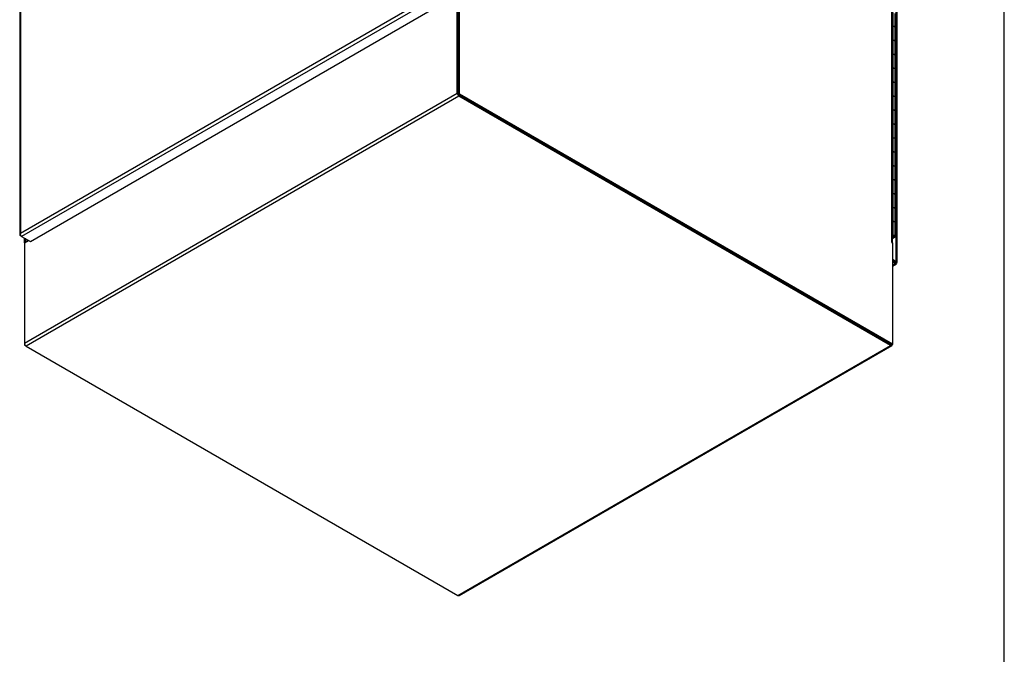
# Model space of a CAD drawing. Header units: inches. Extents: x 1 to 359, y -2 to 239.
# Tile 13 of 18: x 302 to 359, y 43 to 80. Entities that reach past the tile are written whole.
import ezdxf

# ---------------------------------------------------------------- set-up
doc = ezdxf.new("R2010")
doc.units = ezdxf.units.IN
doc.header["$MEASUREMENT"] = 0
for name, color, linetype in [('COM54746-60', 7, 'Continuous'), ('COM71197-3', 7, 'Continuous'), ('COM71198-6', 7, 'Continuous'), ('COM71199-4', 7, 'Continuous'), ('Default', 7, 'Continuous')]:
    doc.layers.add(name, color=color, linetype=linetype)

# ---------------------------------------------------------------- blocks, each defined once
blk = doc.blocks.new('SE7')
at = {"layer": 'COM54746-60', "color": 7, "linetype": 'Continuous'}
for p, q in [((352.7043139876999, 79.45128081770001), (352.7043139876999, 80.2677773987)), ((352.8266376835, 79.3838008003), (352.8266376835, 80.2002973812)), ((352.7043139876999, 78.6347842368), (352.7043139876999, 79.45128081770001)), ((352.8266376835, 78.5673042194), (352.8266376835, 79.3838008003)), ((352.7043139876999, 77.81828765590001), (352.7043139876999, 78.6347842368)), ((352.8266376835, 77.7508076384), (352.8266376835, 78.5673042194)), ((352.7043139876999, 77.0017910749), (352.7043139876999, 77.81828765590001)), ((352.8266376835, 76.9343110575), (352.8266376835, 77.7508076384)), ((352.7043139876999, 76.18529449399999), (352.7043139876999, 77.0017910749)), ((352.8266376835, 76.1178144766), (352.8266376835, 76.9343110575)), ((352.7043139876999, 75.36879791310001), (352.7043139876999, 76.18529449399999)), ((352.8266376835, 75.30131789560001), (352.8266376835, 76.1178144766)), ((352.7043139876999, 74.5523013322), (352.7043139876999, 75.36879791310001)), ((352.8266376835, 74.4848213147), (352.8266376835, 75.30131789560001)), ((352.7043139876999, 73.73580475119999), (352.7043139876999, 74.5523013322)), ((352.8266376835, 73.6683247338), (352.8266376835, 74.4848213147)), ((352.7043139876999, 72.9193081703), (352.7043139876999, 73.73580475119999)), ((352.8266376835, 72.8518281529), (352.8266376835, 73.6683247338)), ((352.7043139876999, 72.10281158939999), (352.7043139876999, 72.9193081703)), ((352.8266376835, 72.0353315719), (352.8266376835, 72.8518281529)), ((352.7043139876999, 71.2863150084), (352.7043139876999, 72.10281158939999)), ((352.8266376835, 71.21883499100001), (352.8266376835, 72.0353315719)), ((352.7043139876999, 70.4698184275), (352.7043139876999, 71.2863150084)), ((352.8266376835, 70.4023384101), (352.8266376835, 71.21883499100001)), ((352.7043139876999, 69.6533218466), (352.7043139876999, 70.4698184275)), ((352.8266376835, 69.5858418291), (352.8266376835, 70.4023384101)), ((352.7043139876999, 68.8368252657), (352.7043139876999, 69.6533218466)), ((352.8266376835, 68.7693452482), (352.8266376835, 69.5858418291)), ((352.7043139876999, 68.0203286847), (352.7043139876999, 68.8368252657)), ((352.8266376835, 67.95284866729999), (352.8266376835, 68.7693452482)), ((352.7043139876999, 67.2038321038), (352.7043139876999, 68.0203286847)), ((352.8266376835, 67.13635208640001), (352.8266376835, 67.95284866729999)), ((352.6709112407, 67.2038321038), (352.7043139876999, 67.2038321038)), ((352.6709112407, 67.0690860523), (352.7485285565, 67.1138984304)), ((352.674443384, 67.1119501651), (352.6709112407, 67.1095011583)), ((352.7923691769, 67.0885870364), (352.6709112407, 67.0184632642)), ((352.674443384, 67.1119501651), (352.674443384, 67.1158471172)), ((352.7485285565, 67.1138984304), (352.7485285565, 67.1182091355)), ((352.7596376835, 67.13635208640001), (352.7596376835, 67.1495808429))]:
    blk.add_line(p, q, dxfattribs=at)
for centre, major_axis, start_param, end_param in [((352.7096376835, 79.3838008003), (0.1170000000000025, -7.393280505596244e-18), 2e-16, 1.908154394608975), ((352.7096376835, 79.3838008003), (-0.117000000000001, 2.676554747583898e-15), 3.141592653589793, 4.757906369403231), ((352.7096376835, 78.5673042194), (0.1169999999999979, -4.458148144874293e-15), 6.62e-14, 1.908154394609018), ((352.7096376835, 78.5673042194), (-0.1169999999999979, -2.676554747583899e-15), 3.141592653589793, 4.757906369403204), ((352.7096376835, 77.7508076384), (0.117000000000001, -4.45814814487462e-15), -1.443e-13, 1.908154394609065), ((352.7096376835, 77.7508076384), (-0.117000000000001, -8.923165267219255e-16), 3.141592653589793, 4.757906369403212), ((352.7096376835, 76.9343110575), (0.1169999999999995, 0), 0, 1.908154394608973), ((352.7096376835, 76.9343110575), (-0.1169999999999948, 8.921191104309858e-16), 3.141592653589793, 4.757906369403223), ((352.7096376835, 76.1178144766), (0.1170000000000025, 1.789173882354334e-15), -2.64e-14, 1.908154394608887), ((352.7096376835, 76.1178144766), (-0.1169999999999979, 8.923165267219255e-16), 3.141592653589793, 4.757906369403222), ((352.7096376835, 75.30131789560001), (0.117000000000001, 8.021709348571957e-15), -1.188e-13, 1.908154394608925), ((352.7096376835, 75.30131789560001), (-0.1170000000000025, 1.784238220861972e-15), 3.141592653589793, 4.757906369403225), ((352.7096376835, 74.4848213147), (0.1169999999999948, -2.683760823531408e-15), 3.97e-14, 1.908154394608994), ((352.7096376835, 74.4848213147), (-0.1169999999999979, -2.676554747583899e-15), 3.141592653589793, 4.757906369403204), ((352.7096376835, 73.6683247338), (0.1169999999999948, 2.683760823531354e-15), -3.97e-14, 1.908154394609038), ((352.7096376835, 73.6683247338), (-0.1169999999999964, 3.568673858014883e-15), 3.141592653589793, 4.757906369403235), ((352.7096376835, 72.8518281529), (0.1170000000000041, 2.683760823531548e-15), -3.97e-14, 1.908154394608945), ((352.7096376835, 72.8518281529), (-0.1170000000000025, -1.784238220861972e-15), 3.141592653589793, 4.757906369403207), ((352.7096376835, 72.0353315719), (0.1169999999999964, -3.570954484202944e-15), 5.28e-14, 1.908154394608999), ((352.7096376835, 72.0353315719), (-0.1169999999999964, 1.784238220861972e-15), 3.141592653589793, 4.757906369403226), ((352.7096376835, 71.21883499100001), (0.1169999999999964, -2.67636754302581e-15), 3.97e-14, 1.908154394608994), ((352.7096376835, 71.21883499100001), (-0.1169999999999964, 1.784238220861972e-15), 3.141592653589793, 4.757906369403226), ((352.7096376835, 70.4023384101), (0.1169999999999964, -1.781780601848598e-15), 2.64e-14, 1.908154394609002), ((352.7096376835, 70.4023384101), (-0.1170000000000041, -8.921191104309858e-16), 3.14159265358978, 4.75790636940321), ((352.7096376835, 69.5858418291), (0.1170000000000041, 3.578347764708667e-15), -5.28e-14, 1.908154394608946), ((352.7096376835, 69.5858418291), (-0.117000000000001, 1.784336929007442e-15), 3.141592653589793, 4.757906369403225), ((352.7096376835, 68.7693452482), (0.1169999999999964, -2.683760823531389e-15), -1.705e-13, 1.908154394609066), ((352.7096376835, 68.7693452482), (-0.117000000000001, -9.870814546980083e-20), 3.141592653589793, 4.757906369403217), ((352.7096376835, 67.95284866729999), (0.117000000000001, -1.774387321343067e-15), 2.64e-14, 1.908154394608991), ((352.7096376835, 67.95284866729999), (-0.1170000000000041, -2.676554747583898e-15), 3.141592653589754, 4.757906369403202), ((352.7096376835, 67.13635208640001), (0.1169999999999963, 8.945869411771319e-16), -0.7853981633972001, 1.908154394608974), ((352.7096376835, 67.13635208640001), (-0.117000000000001, -9.870814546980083e-20), 4.757906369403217, 5.04974704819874), ((352.7096376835, 67.13635208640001), (0.05500000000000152, 1.781780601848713e-15), -0.7853981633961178, 2.351975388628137), ((352.7096376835, 67.13635208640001), (-0.05000000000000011, -8.921191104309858e-16), 0.6848264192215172, 5.598358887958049), ((352.7096376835, 67.13635208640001), (0.05500000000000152, 1.781780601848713e-15), 3.931209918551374, 4.018025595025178)]:
    blk.add_ellipse(centre, major_axis=major_axis, ratio=0.5773502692, start_param=start_param, end_param=end_param, dxfattribs=at)
at = {"layer": 'COM71197-3', "color": 7, "linetype": 'Continuous'}
for p, q in [((352.6290275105, 66.8260833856), (352.6290275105, 116.8854887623)), ((352.6709112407, 66.7677038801), (352.6709112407, 116.8271092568)), ((327.2318732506, 81.3870751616), (327.2318732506, 75.4674749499)), ((327.2990483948, 75.5062585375), (327.2990483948, 81.4258587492)), ((327.2990483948, 75.5062585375), (327.2318732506, 75.4674749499)), ((327.2318732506, 75.4674749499), (352.5957934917, 60.8236087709)), ((327.2990483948, 75.5062585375), (352.6629686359, 60.8623923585)), ((301.7928352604, 67.0642513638), (301.7928352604, 66.7677038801)), ((301.8347189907, 67.0400697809), (301.8347189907, 66.8260833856)), ((301.8347189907, 66.8260833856), (302.0200366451, 66.93307658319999)), ((352.6184209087, 66.8199596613), (352.6290275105, 66.8260833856)), ((352.6290275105, 66.8015884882), (352.6629686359, 66.7819925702)), ((352.6629686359, 66.7819925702), (352.6629686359, 60.8623923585)), ((301.8007778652, 60.90158419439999), (301.8007778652, 60.7848251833)), ((301.8303941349, 60.8019241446), (301.8007778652, 60.7848251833)), ((301.9018941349, 60.72644567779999), (301.8007778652, 60.7848251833)), ((352.5957934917, 60.8236087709), (352.6629686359, 60.8623923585))]:
    blk.add_line(p, q, dxfattribs=at)
for centre, major_axis, start_param, end_param in [((301.9358352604, 66.7677038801), (0.1429999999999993, -4.461089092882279e-15), 2.356194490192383, 3.476449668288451), ((352.6290275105, 66.81383593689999), (0.007499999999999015, -0.01299038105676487), 2.356194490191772, 5.497787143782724), ((352.5279112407, 66.7677038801), (-0.1430000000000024, 2.676456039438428e-15), 2.80673563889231, 3.926990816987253)]:
    blk.add_ellipse(centre, major_axis=major_axis, ratio=0.5773502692, start_param=start_param, end_param=end_param, dxfattribs=at)
at = {"layer": 'COM71198-6', "color": 7, "linetype": 'Continuous'}
for p, q in [((327.1646981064, 75.5454503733), (327.1646981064, 81.4258587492)), ((327.2318732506, 75.50666678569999), (327.2318732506, 81.3870751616)), ((301.8007778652, 60.90158419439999), (327.1646981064, 75.5454503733)), ((327.2658143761, 75.3703118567), (301.9018941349, 60.72644567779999)), ((352.5618523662, 60.8432046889), (327.2658143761, 75.4478790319)), ((352.5618523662, 60.7656375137), (327.2658143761, 75.3703118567)), ((301.8007778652, 66.7819925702), (302.0412498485, 66.9208291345)), ((301.8007778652, 66.7819925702), (301.8007778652, 60.90158419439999)), ((301.9018941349, 60.72644567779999), (327.1979321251, 46.1217713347)), ((327.1979321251, 46.1217713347), (352.5618523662, 60.7656375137)), ((327.2694321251, 46.1146887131), (352.6333523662, 60.758554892)), ((352.6629686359, 60.8623923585), (352.6629686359, 60.8240170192))]:
    blk.add_line(p, q, dxfattribs=at)
for centre, major_axis, start_param, end_param in [((327.2658143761, 75.4870708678), (0.07150000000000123, -0.123841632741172), 3.926990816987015, 5.497787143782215), ((301.9018941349, 60.8432046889), (-0.07149999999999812, 0.1238416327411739), 0.7853981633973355, 2.356194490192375), ((352.5618523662, 60.88239652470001), (-0.07149999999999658, 0.123841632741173), 2.356194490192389, 3.926990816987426), ((327.1979321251, 46.2385303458), (-0.071500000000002, 0.1238416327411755), 2.356194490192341, 3.141592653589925)]:
    blk.add_ellipse(centre, major_axis=major_axis, ratio=0.5773502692, start_param=start_param, end_param=end_param, dxfattribs=at)
at = {"layer": 'COM71199-4', "color": 7, "linetype": 'Continuous'}
for p, q in [((301.5276702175, 118.1534436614), (301.5276702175, 67.25154239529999)), ((301.5695539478, 118.1726956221), (301.5695539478, 67.3490494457)), ((352.8941925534, 65.6777452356), (352.8941925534, 116.5796465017)), ((352.9360762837, 65.6193657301), (352.9360762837, 116.5212669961)), ((301.5695539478, 67.3490494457), (325.6741170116, 81.2658254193)), ((325.8091187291, 81.1102506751), (301.6367847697, 67.1543471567)), ((302.1543869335, 66.8555094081), (326.326720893, 80.8114129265)), ((301.5563970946, 67.2602240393), (301.5288924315, 67.2623136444)), ((301.5694196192, 67.3489717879), (301.5692788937, 67.3487273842)), ((301.5694133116, 67.348649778), (301.5695540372, 67.3488941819)), ((301.5694196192, 67.3489717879), (301.5695539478, 67.3490494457)), ((301.5695540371, 67.3488941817), (301.5694196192, 67.3489717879)), ((301.5695539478, 67.3488942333), (301.5695538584, 67.3490494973)), ((301.6367847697, 67.1543471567), (301.5695539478, 67.19316288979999)), ((301.6367847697, 67.1543471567), (302.1543869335, 66.8555094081)), ((352.6629686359, 65.8112424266), (352.8941925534, 65.6777452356)), ((352.6629686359, 65.7336752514), (352.8270174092, 65.638961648)), ((352.8269617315, 65.6388652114), (352.6629686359, 65.7335466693)), ((352.8269617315, 65.5612980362), (352.6629686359, 65.6559794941)), ((352.6629686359, 65.46661657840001), (352.8269617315, 65.5612980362)), ((352.6629686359, 65.4182534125), (352.8984617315, 65.5542154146)), ((352.8270174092, 65.63889735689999), (352.8269617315, 65.6388652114)), ((352.8269617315, 65.6387742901), (352.8269617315, 65.6388652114)), ((352.8269617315, 65.6387742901), (352.8712915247, 65.6131804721)), ((352.827017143, 65.6387422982), (352.8270174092, 65.63889735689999)), ((352.8270961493, 65.6390071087), (352.8270174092, 65.638961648)), ((352.8271515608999, 65.6389751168), (352.8270174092, 65.63889735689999)), ((352.8270174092, 65.638961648), (352.8270174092, 65.63889735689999)), ((352.8270174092, 65.63889735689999), (352.8486585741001, 65.6264028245)), ((352.8714259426, 65.61341329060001), (352.8270961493, 65.6390071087)), ((352.8712915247, 65.6131804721), (352.9071787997, 65.5606595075)), ((352.8714259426, 65.61341329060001), (352.9348540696, 65.608594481)), ((352.8944676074, 65.6001101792), (352.8729268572, 65.6125467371)), ((352.8751338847, 65.6109620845), (352.8943331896, 65.5998773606)), ((352.8943268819, 65.6001914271), (352.8941925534, 65.60011376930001)), ((352.8941925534, 65.599958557), (352.8941926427, 65.6001137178))]:
    blk.add_line(p, q, dxfattribs=at)
for centre, radius, start, end in [((301.6960646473, 67.23682818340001), 0.169103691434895, 138.5688603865, 171.331979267), ((301.8155565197, 67.2657828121), 0.2597179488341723, 161.393596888, 184.2942858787)]:
    blk.add_arc(centre, radius, start, end, dxfattribs=at)
for centre, major_axis, start_param, end_param in [((301.6706702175, 67.25154239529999), (0.1429999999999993, -1.784238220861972e-15), 3.01075569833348, 3.926990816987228), ((301.6367847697, 67.2711061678), (0.07150000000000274, -0.1238416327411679), 4.581552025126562, 5.497787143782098), ((352.8269617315, 65.6780570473), (-0.07149999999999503, 0.1238416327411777), 2.356194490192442, 3.272429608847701), ((352.7930762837, 65.6193657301), (-0.1429999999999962, -7.137347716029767e-15), 3.010755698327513, 3.92699081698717)]:
    blk.add_ellipse(centre, major_axis=major_axis, ratio=0.5773502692, start_param=start_param, end_param=end_param, dxfattribs=at)
for points, knots in [([(352.9071787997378, 65.56065950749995), (352.9082464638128, 65.56362466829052), (352.907871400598, 65.56867696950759), (352.9047448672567, 65.57875971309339), (352.9032732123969, 65.58254070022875), (352.8994725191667, 65.59072870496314), (352.8971394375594, 65.59515179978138), (352.8943331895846, 65.599877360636)], [0, 0, 0, 0, 0.4999999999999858, 0.4999999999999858, 0.7499999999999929, 0.7499999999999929, 1, 1, 1, 1]), ([(352.9348540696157, 65.6085944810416), (352.9328199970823, 65.60618727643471), (352.9282570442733, 65.60398594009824), (352.9179618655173, 65.60165222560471), (352.9139516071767, 65.60103622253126), (352.9049602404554, 65.60023371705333), (352.8999631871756, 65.6000426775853), (352.894467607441, 65.60011017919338)], [0, 0, 0, 0, 0.5000000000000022, 0.5000000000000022, 0.7500000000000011, 0.7500000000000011, 1, 1, 1, 1])]:
    blk.add_open_spline(points, degree=3, knots=knots, dxfattribs=at)
blk = doc.blocks.new('BORDER')
at = {"layer": 'Default', "color": 7, "linetype": 'Continuous'}
blk.add_line((0, 0), (0, 27.86), dxfattribs=at)

msp = doc.modelspace()

# ---------------------------------------------------------------- block references
at = {"layer": 'Default', "color": 7, "xscale": 8.55, "yscale": 8.55, "zscale": 8.55}
msp.add_blockref('BORDER', (359.2228250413, 0.6696231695), dxfattribs=at)
at = {"layer": 'Default'}
msp.add_blockref('SE7', (0, 0), dxfattribs=at)

doc.saveas('drawing.dxf')
